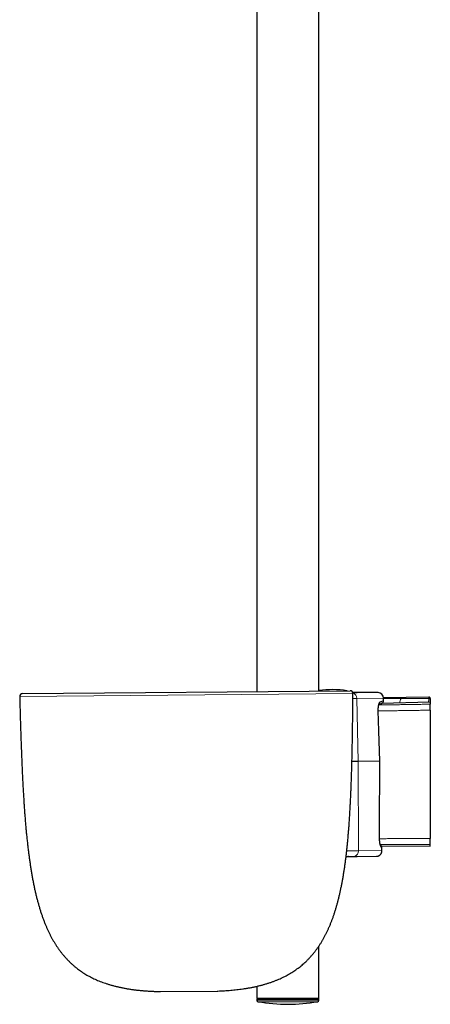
# Model space of a CAD drawing. Header units: millimetres. Extents: x 8 to 1352, y 12 to 1248.
# Tile 17 of 119: x 72 to 217, y 484 to 832. Entities that reach past the tile are written whole.
import ezdxf

# ---------------------------------------------------------------- set-up
doc = ezdxf.new("R2010")
doc.units = ezdxf.units.MM

msp = doc.modelspace()

# ---------------------------------------------------------------- linework, layer by layer
at = {"color": 7, "linetype": 'Continuous', "lineweight": 30}
for p, q in [((155.92, 870.8), (155.92, 594.33)), ((177.82, 594.52), (177.82, 870.8)), ((72.94, 593.61), (188.9, 594.62)), ((193.28, 594.01), (189.84, 593.98)), ((216.75, 592.39), (200.69, 592.11)), ((217.26, 590.53), (199.92, 590.07)), ((200.72, 591.09), (200.7, 592)), ((217.26, 591.89), (217.26, 591.35)), ((217.26, 590.53), (217.26, 589.86)), ((217.26, 587.75), (217.26, 542.32)), ((191.77, 569.62), (189.54, 569.6)), ((199.32, 569.68), (191.77, 569.62)), ((199.32, 569.68), (199.32, 569.68)), ((199.37, 564.88), (199.35, 569.69)), ((217.27, 539.62), (217.27, 540.25)), ((199.91, 539.77), (217.27, 539.62)), ((200.16, 538.05), (200.15, 539.12)), ((187.46, 535.98), (190.36, 536)), ((187.46, 535.96), (191.14, 535.99)), ((188.27, 535.97), (188.06, 535.96)), ((191.35, 535.99), (198.21, 536.05)), ((177.82, 485.7), (177.82, 504.25)), ((121.84, 488.21), (141.84, 488.39)), ((155.92, 490.08), (155.92, 485.7)), ((177.82, 485.7), (155.92, 485.7)), ((155.92, 485.39), (155.93, 485.11)), ((177.81, 485.11), (177.81, 485.39))]:
    msp.add_line(p, q, dxfattribs=at)
at = {"color": 252, "linetype": 'Continuous', "lineweight": 0}
for p, q in [((189.9, 593.61), (71.95, 592.58)), ((189.88, 593.82), (189.94, 593.82)), ((190.9, 593.88), (190.93, 593.88)), ((190.93, 593.88), (198.76, 593.95)), ((216.75, 591.85), (216.75, 592.39)), ((200.7, 592), (191.25, 591.92)), ((191.77, 569.62), (191.25, 591.92)), ((199.96, 590.07), (199.96, 590.09)), ((198.82, 587.49), (199.32, 569.68)), ((191.81, 537.98), (191.77, 569.62)), ((199.33, 564.88), (199.28, 542.29)), ((191.81, 537.98), (187.69, 537.94)), ((200.15, 538.05), (191.81, 537.98)), ((199.98, 539.18), (200.14, 539.12)), ((200.14, 539.12), (200.15, 538.05)), ((190.42, 536.01), (187.47, 535.98)), ((121.81, 488.21), (141.87, 488.39)), ((177.81, 485.39), (155.92, 485.39)), ((155.93, 485.11), (177.81, 485.11)), ((177.4, 484.63), (156.34, 484.63))]:
    msp.add_line(p, q, dxfattribs=at)
at = {"color": 252, "linetype": 'Continuous', "lineweight": 0, "flags": 128}
for points in [[(189.88, 593.83), (189.89, 593.83), (189.94, 593.82)], [(199.32, 569.68), (199.33, 567.28), (199.33, 564.88)], [(200.14, 539.12), (200.15, 539.12), (200.15, 539.12)], [(200.15, 538.05), (200.15, 538.05), (200.16, 538.05)], [(190.36, 536), (190.37, 536), (190.42, 536.01)]]:
    msp.add_lwpolyline(points, dxfattribs=at)
at = {"color": 7, "linetype": 'Continuous', "lineweight": 30, "flags": 128}
for points in [[(199.35, 569.69), (199.05, 580.43), (198.85, 587.49)], [(199.32, 542.29), (199.34, 550.47), (199.37, 564.88)]]:
    msp.add_lwpolyline(points, dxfattribs=at)
at = {"color": 7, "linetype": 'Continuous', "lineweight": 30}
for centre, radius, start, end in [((72.94, 592.61), 1, 90.5, 181.5151), ((182.64, 560), 35, 81.4802, 97.9258), ((188.9, 593.62), 1, 359.4849, 90.5), ((189.31, 593.34), 1, 40.3027, 69.7525), ((194.46, 459.02), 135, 88.1738, 90.5), ((198.7, 591.95), 2, 1.5, 88.1738), ((216.76, 591.89), 0.5, 0, 90.9775), ((199.72, 591.07), 1, 290.8883, 1.4441), ((121.83, 489.21), 1, 268.9614, 270.5), ((141.83, 489.39), 1, 270.5, 272.0386), ((156.22, 485.4), 0.3, 90, 181), ((156.43, 485.12), 0.5, 181, 259.9391), ((166.87, 543.96), 60.26, 259.9391, 280.0609), ((177.31, 485.12), 0.5, 280.0609, 359), ((177.51, 485.4), 0.3, 359, 90)]:
    msp.add_arc(centre, radius, start, end, dxfattribs=at)
at = {"color": 252, "linetype": 'Continuous', "lineweight": 0}
for centre, radius, start, end in [((189.3, 591.98), 1.95, 358.2369, 70.6258), ((198.44, 590.57), 0.989, 312.6088, 2.692), ((208.75, 590.51), 2.26, 144.1442, 186.8061), ((216.76, 591.35), 0.499, 0.1003, 91.0919), ((198.81, 587.85), 0.363, 270.9087, 276.4347), ((199.29, 542.03), 0.264, 83.2205, 90.8428), ((198.99, 539.2), 0.988, 358.7945, 48.7446), ((189.89, 537.86), 1.92, 285.9144, 3.6755)]:
    msp.add_arc(centre, radius, start, end, dxfattribs=at)
at = {"color": 7, "linetype": 'Continuous', "lineweight": 30}
for points, knots in [([(71.95, 592.58), (71.96, 592.17), (71.99, 591.02), (72.04, 589.14), (72.1, 586.95), (72.16, 584.79), (72.22, 582.66), (72.29, 580.58), (72.36, 578.53), (72.42, 576.52), (72.5, 574.51), (72.57, 572.52), (72.65, 570.54), (72.73, 568.58), (72.81, 566.66), (72.9, 564.76), (72.99, 562.89), (73.09, 561.04), (73.19, 559.22), (73.3, 557.43), (73.41, 555.66), (73.52, 553.92), (73.64, 552.2), (73.77, 550.51), (73.9, 548.79), (74.05, 547.04), (74.21, 545.27), (74.38, 543.53), (74.56, 541.82), (74.74, 540.19), (74.92, 538.64), (75.1, 537.16), (75.29, 535.71), (75.49, 534.28), (75.7, 532.88), (75.92, 531.5), (76.15, 530.1), (76.4, 528.68), (76.67, 527.25), (76.95, 525.84), (77.24, 524.47), (77.55, 523.12), (77.87, 521.8), (78.2, 520.51), (78.54, 519.24), (78.9, 518.01), (79.27, 516.8), (79.65, 515.64), (80.05, 514.5), (80.45, 513.4), (80.87, 512.34), (81.28, 511.34), (81.69, 510.39), (82.12, 509.46), (82.56, 508.55), (83.02, 507.67), (83.49, 506.8), (83.97, 505.96), (84.48, 505.13), (85.01, 504.3), (85.56, 503.48), (86.13, 502.69), (86.72, 501.92), (87.32, 501.17), (87.94, 500.45), (88.58, 499.75), (89.24, 499.06), (89.91, 498.41), (90.6, 497.77), (91.32, 497.15), (92.03, 496.57), (92.76, 496.02), (93.48, 495.5), (94.22, 495), (94.98, 494.52), (95.76, 494.05), (96.57, 493.6), (97.39, 493.17), (98.24, 492.76), (99.1, 492.36), (99.98, 491.99), (100.89, 491.63), (101.81, 491.29), (102.77, 490.97), (103.77, 490.65), (104.8, 490.36), (105.86, 490.08), (106.94, 489.82), (108.05, 489.59), (109.17, 489.37), (110.33, 489.17), (111.51, 488.99), (112.71, 488.82), (113.94, 488.68), (115.19, 488.56), (116.44, 488.45), (117.7, 488.37), (118.95, 488.3), (120.22, 488.25), (121.18, 488.22), (121.72, 488.21), (121.81, 488.21)], [0, 0, 0, 0, 0.00931, 0.026115, 0.042709, 0.059094, 0.075272, 0.090958, 0.106446, 0.121736, 0.136828, 0.152027, 0.167022, 0.181815, 0.196407, 0.210798, 0.224991, 0.238986, 0.252783, 0.266385, 0.279793, 0.293007, 0.306029, 0.31886, 0.331501, 0.345189, 0.35865, 0.371888, 0.384903, 0.397698, 0.40914, 0.420404, 0.43149, 0.442402, 0.453139, 0.463706, 0.474103, 0.485346, 0.496389, 0.507236, 0.517889, 0.528352, 0.538629, 0.548722, 0.558637, 0.568377, 0.577947, 0.587185, 0.596267, 0.605199, 0.613986, 0.62195, 0.629799, 0.637539, 0.645175, 0.652711, 0.660153, 0.667507, 0.674777, 0.682312, 0.689769, 0.697156, 0.70448, 0.71175, 0.718974, 0.726159, 0.733315, 0.740449, 0.747571, 0.754689, 0.761812, 0.768542, 0.775291, 0.782067, 0.788879, 0.795733, 0.802722, 0.80977, 0.816883, 0.824069, 0.831335, 0.838687, 0.846133, 0.853678, 0.861696, 0.869838, 0.87811, 0.886519, 0.89507, 0.903771, 0.912626, 0.921642, 0.930824, 0.940177, 0.949706, 0.959416, 0.968741, 0.978235, 0.9879, 0.997742, 1, 1, 1, 1]), ([(141.86, 488.39), (141.92, 488.39), (142.38, 488.4), (143.22, 488.44), (144.38, 488.5), (145.52, 488.58), (146.64, 488.67), (147.73, 488.77), (148.79, 488.88), (149.84, 489.01), (150.93, 489.15), (152.07, 489.33), (153.24, 489.53), (154.39, 489.74), (155.52, 489.98), (156.62, 490.24), (157.7, 490.51), (158.76, 490.81), (159.79, 491.12), (160.79, 491.45), (161.78, 491.8), (162.74, 492.18), (163.66, 492.56), (164.54, 492.95), (165.39, 493.36), (166.22, 493.78), (167.02, 494.22), (167.82, 494.68), (168.59, 495.17), (169.35, 495.67), (170.09, 496.19), (170.82, 496.73), (171.52, 497.29), (172.21, 497.87), (172.88, 498.47), (173.54, 499.1), (174.2, 499.75), (174.84, 500.44), (175.47, 501.16), (176.08, 501.89), (176.67, 502.65), (177.25, 503.43), (177.81, 504.23), (178.35, 505.05), (178.87, 505.9), (179.38, 506.76), (179.87, 507.66), (180.33, 508.55), (180.77, 509.45), (181.19, 510.36), (181.6, 511.28), (181.99, 512.23), (182.38, 513.2), (182.75, 514.2), (183.11, 515.23), (183.46, 516.28), (183.79, 517.35), (184.11, 518.44), (184.42, 519.54), (184.71, 520.66), (185, 521.8), (185.27, 522.97), (185.54, 524.17), (185.79, 525.4), (186.04, 526.65), (186.27, 527.93), (186.5, 529.23), (186.71, 530.56), (186.92, 531.9), (187.11, 533.28), (187.3, 534.67), (187.48, 536.1), (187.65, 537.54), (187.81, 539.01), (187.96, 540.5), (188.11, 542.08), (188.26, 543.72), (188.4, 545.45), (188.53, 547.21), (188.66, 549), (188.77, 550.77), (188.87, 552.5), (188.97, 554.21), (189.05, 555.95), (189.14, 557.7), (189.21, 559.49), (189.28, 561.3), (189.35, 563.08), (189.4, 564.84), (189.46, 566.57), (189.51, 568.32), (189.55, 570.1), (189.59, 571.89), (189.63, 573.71), (189.67, 575.55), (189.7, 577.42), (189.73, 579.3), (189.76, 581.21), (189.79, 583.15), (189.82, 585.06), (189.84, 586.97), (189.86, 588.85), (189.88, 590.76), (189.89, 592.35), (189.9, 593.3), (189.9, 593.61)], [0, 0, 0, 0, 0.001339, 0.010289, 0.019094, 0.027756, 0.036278, 0.044514, 0.052621, 0.060601, 0.068457, 0.077652, 0.086681, 0.095549, 0.104261, 0.112824, 0.121244, 0.129526, 0.137678, 0.145705, 0.153616, 0.161417, 0.169116, 0.176288, 0.183383, 0.190407, 0.197367, 0.204271, 0.211209, 0.218104, 0.224964, 0.231796, 0.238608, 0.245407, 0.252201, 0.258999, 0.266132, 0.273286, 0.280468, 0.287689, 0.294955, 0.302275, 0.309657, 0.317108, 0.324636, 0.332248, 0.33995, 0.34775, 0.355199, 0.362746, 0.370394, 0.37815, 0.386016, 0.394127, 0.402361, 0.410723, 0.419216, 0.427844, 0.436453, 0.445199, 0.454085, 0.463114, 0.472477, 0.481995, 0.49167, 0.501504, 0.511501, 0.521662, 0.531989, 0.542485, 0.553152, 0.563992, 0.575006, 0.586196, 0.597564, 0.609112, 0.622024, 0.635158, 0.648515, 0.662097, 0.675907, 0.688659, 0.701602, 0.714737, 0.728064, 0.741586, 0.755302, 0.769216, 0.782143, 0.795237, 0.808499, 0.821929, 0.835529, 0.849298, 0.863239, 0.877351, 0.891635, 0.906093, 0.920724, 0.93553, 0.949651, 0.963928, 0.978362, 0.992955, 1, 1, 1, 1]), ([(190.59, 593.97), (190.58, 593.97), (190.53, 593.97), (190.41, 593.97), (190.24, 593.98), (190.05, 593.98), (189.91, 593.98), (189.84, 593.98), (189.84, 593.98)], [0, 0, 0, 0, 0.01927, 0.261469, 0.503669, 0.747591, 0.991514, 1, 1, 1, 1]), ([(190.9, 593.88), (190.88, 593.88), (190.81, 593.88), (190.72, 593.87), (190.61, 593.86), (190.51, 593.86), (190.39, 593.85), (190.27, 593.85), (190.15, 593.84), (190.02, 593.84), (189.93, 593.83), (189.88, 593.83), (189.88, 593.83)], [0, 0, 0, 0, 0.073507, 0.223796, 0.331618, 0.446035, 0.558302, 0.668934, 0.778337, 0.886819, 0.994628, 1, 1, 1, 1]), ([(191.22, 593.9), (191.22, 593.9), (191.22, 593.9), (191.22, 593.9), (191.21, 593.9), (191.19, 593.9), (191.17, 593.89), (191.14, 593.89), (191.09, 593.89), (191.04, 593.89), (190.99, 593.88), (190.94, 593.88), (190.9, 593.88), (190.9, 593.88)], [0, 0, 0, 0, 0.0084512, 0.0809768, 0.1643189, 0.2582032, 0.3614725, 0.472364, 0.5889539, 0.7096792, 0.8323188, 0.9583508, 1, 1, 1, 1]), ([(198.85, 587.49), (198.85, 587.52), (198.85, 587.59), (198.85, 587.71), (198.85, 587.85), (198.85, 587.99), (198.85, 588.12), (198.86, 588.25), (198.87, 588.38), (198.87, 588.51), (198.88, 588.64), (198.9, 588.76), (198.91, 588.88), (198.92, 588.99), (198.94, 589.1), (198.95, 589.2), (198.97, 589.3), (198.99, 589.39), (199.01, 589.47), (199.02, 589.55), (199.04, 589.62), (199.06, 589.68), (199.08, 589.74), (199.09, 589.79), (199.11, 589.83), (199.12, 589.86), (199.13, 589.88), (199.14, 589.89), (199.14, 589.9), (199.14, 589.9), (199.14, 589.9)], [0, 0, 0, 0, 0.0232415, 0.0636079, 0.1041191, 0.1443922, 0.1841259, 0.2236572, 0.2635296, 0.303511, 0.3435381, 0.3835158, 0.4233597, 0.4629819, 0.5022893, 0.5411859, 0.5795731, 0.6173514, 0.6544449, 0.6913435, 0.7282353, 0.7646156, 0.8002894, 0.8350599, 0.8687399, 0.9011666, 0.9322176, 0.9587638, 0.9840599, 1, 1, 1, 1]), ([(199.08, 589.76), (199.1, 589.76), (199.16, 589.78), (199.25, 589.82), (199.35, 589.86), (199.45, 589.89), (199.54, 589.93), (199.62, 589.96), (199.69, 589.99), (199.76, 590.01), (199.82, 590.04), (199.88, 590.06), (199.93, 590.08), (199.97, 590.09), (200.01, 590.11), (200.03, 590.12), (200.06, 590.12), (200.07, 590.13), (200.08, 590.13), (200.08, 590.13), (200.08, 590.13)], [0, 0, 0, 0, 0.027131, 0.086121, 0.144925, 0.203491, 0.261768, 0.319725, 0.37813, 0.436887, 0.495586, 0.554238, 0.612855, 0.671448, 0.73003, 0.788612, 0.847202, 0.905802, 0.96437, 1, 1, 1, 1]), ([(217.26, 591.35), (217.26, 591.35), (217.26, 591.34), (217.26, 591.32), (217.26, 591.27), (217.26, 591.21), (217.26, 591.13), (217.26, 591.04), (217.26, 590.94), (217.26, 590.82), (217.26, 590.69), (217.26, 590.59), (217.26, 590.54), (217.26, 590.53)], [0, 0, 0, 0, 0.075227, 0.150453, 0.255608, 0.361086, 0.466236, 0.570078, 0.67424, 0.778075, 0.881351, 0.98495, 1, 1, 1, 1]), ([(217.26, 587.75), (217.26, 587.83), (217.26, 587.99), (217.26, 588.22), (217.26, 588.45), (217.26, 588.67), (217.26, 588.87), (217.26, 589.07), (217.26, 589.24), (217.26, 589.4), (217.26, 589.54), (217.26, 589.66), (217.26, 589.75), (217.26, 589.81), (217.26, 589.84), (217.26, 589.85), (217.26, 589.86)], [0, 0, 0, 0, 0.0753168, 0.1508737, 0.2261903, 0.3015068, 0.3770635, 0.4523803, 0.5277119, 0.6032832, 0.6786157, 0.7540793, 0.8297828, 0.9052474, 0.9526237, 1, 1, 1, 1]), ([(199.35, 569.69), (199.35, 569.69), (199.35, 569.69), (199.33, 569.68), (199.32, 569.68)], [0, 0, 0, 0, 0.349098, 1, 1, 1, 1]), ([(199.67, 539.88), (199.67, 539.88), (199.67, 539.88), (199.66, 539.89), (199.66, 539.9), (199.65, 539.92), (199.63, 539.95), (199.62, 539.99), (199.61, 540.03), (199.59, 540.08), (199.57, 540.14), (199.55, 540.2), (199.53, 540.27), (199.51, 540.35), (199.49, 540.44), (199.47, 540.53), (199.46, 540.63), (199.44, 540.73), (199.42, 540.84), (199.4, 540.95), (199.39, 541.07), (199.37, 541.19), (199.36, 541.32), (199.35, 541.45), (199.34, 541.58), (199.33, 541.71), (199.33, 541.85), (199.32, 541.98), (199.32, 542.12), (199.32, 542.22), (199.32, 542.28), (199.32, 542.29)], [0, 0, 0, 0, 0.0163989, 0.042113, 0.069021, 0.0972003, 0.1266838, 0.1574608, 0.1894807, 0.2226592, 0.2568859, 0.292034, 0.327968, 0.3645517, 0.401606, 0.4393326, 0.4764251, 0.5143719, 0.5530209, 0.5922379, 0.6318842, 0.67182, 0.7119068, 0.7519977, 0.7919372, 0.831616, 0.8708882, 0.9106362, 0.9506174, 0.99078, 1, 1, 1, 1]), ([(200.15, 539.12), (200.15, 539.14), (200.15, 539.19), (200.14, 539.28), (200.13, 539.36), (200.1, 539.44), (200.07, 539.52), (200.04, 539.6), (199.99, 539.67), (199.94, 539.74), (199.89, 539.81), (199.83, 539.87), (199.76, 539.92), (199.69, 539.97), (199.64, 540), (199.61, 540.01), (199.61, 540.01)], [0, 0, 0, 0, 0.064352, 0.141792, 0.220085, 0.297423, 0.3747, 0.452934, 0.53151, 0.608569, 0.685789, 0.763901, 0.842213, 0.918924, 0.995947, 1, 1, 1, 1]), ([(217.26, 541.39), (217.26, 541.45), (217.26, 541.55), (217.26, 541.72), (217.26, 541.89), (217.26, 542.09), (217.26, 542.23), (217.26, 542.32)], [0, 0, 0, 0, 0.181224, 0.363704, 0.550152, 0.73797, 1, 1, 1, 1]), ([(217.27, 540.25), (217.27, 540.25), (217.27, 540.26), (217.27, 540.3), (217.27, 540.37), (217.27, 540.46), (217.27, 540.58), (217.26, 540.72), (217.26, 540.88), (217.26, 541.05), (217.26, 541.22), (217.26, 541.34), (217.26, 541.39)], [0, 0, 0, 0, 0.077685, 0.15537, 0.2659, 0.37678, 0.487309, 0.597651, 0.708344, 0.818685, 0.909343, 1, 1, 1, 1]), ([(198.21, 536.05), (198.25, 536.05), (198.32, 536.06), (198.44, 536.07), (198.56, 536.09), (198.68, 536.11), (198.79, 536.15), (198.9, 536.19), (199.01, 536.23), (199.12, 536.29), (199.22, 536.35), (199.32, 536.41), (199.41, 536.49), (199.51, 536.57), (199.59, 536.65), (199.67, 536.74), (199.75, 536.83), (199.82, 536.93), (199.88, 537.03), (199.94, 537.14), (199.99, 537.25), (200.03, 537.36), (200.07, 537.48), (200.1, 537.59), (200.13, 537.71), (200.14, 537.83), (200.15, 537.94), (200.15, 538.02), (200.15, 538.05)], [0, 0, 0, 0, 0.038081, 0.076761, 0.115473, 0.154235, 0.192752, 0.231114, 0.269601, 0.308198, 0.346884, 0.385633, 0.424413, 0.463189, 0.501939, 0.540668, 0.578855, 0.617386, 0.656191, 0.695193, 0.734306, 0.773415, 0.812426, 0.85126, 0.889543, 0.927998, 0.966749, 1, 1, 1, 1]), ([(190.35, 536), (190.38, 536), (190.45, 536), (190.56, 536), (190.68, 536), (190.8, 536), (190.92, 536), (191.03, 536), (191.14, 535.99), (191.24, 535.99), (191.31, 535.99), (191.34, 535.99)], [0, 0, 0, 0, 0.056948, 0.171463, 0.286165, 0.401212, 0.516767, 0.632995, 0.749993, 0.902879, 1, 1, 1, 1])]:
    msp.add_open_spline(points, degree=3, knots=knots, dxfattribs=at)
at = {"color": 252, "linetype": 'Continuous', "lineweight": 0}
for points, knots in [([(189.94, 593.82), (189.99, 593.82), (190.08, 593.82), (190.21, 593.83), (190.32, 593.83), (190.44, 593.84), (190.54, 593.85), (190.64, 593.85), (190.73, 593.86), (190.83, 593.87), (190.89, 593.88), (190.93, 593.88)], [0, 0, 0, 0, 0.100478, 0.201087, 0.302087, 0.403217, 0.505792, 0.608499, 0.711599, 0.814829, 1, 1, 1, 1]), ([(190.93, 593.88), (190.96, 593.88), (191.03, 593.88), (191.12, 593.89), (191.19, 593.89), (191.25, 593.9), (191.3, 593.9), (191.33, 593.91), (191.35, 593.91), (191.36, 593.92), (191.35, 593.93), (191.33, 593.93), (191.29, 593.94), (191.23, 593.94), (191.16, 593.95), (191.08, 593.95), (190.97, 593.96), (190.85, 593.96), (190.73, 593.97), (190.63, 593.97), (190.59, 593.97)], [0, 0, 0, 0, 0.052391, 0.104858, 0.157918, 0.210977, 0.264356, 0.317734, 0.371723, 0.425796, 0.482811, 0.539923, 0.597801, 0.655679, 0.71397, 0.772262, 0.831348, 0.890543, 0.947524, 1, 1, 1, 1]), ([(189.89, 591.91), (189.97, 591.91), (190.15, 591.91), (190.42, 591.91), (190.71, 591.92), (190.99, 591.92), (191.16, 591.92), (191.25, 591.92)], [0, 0, 0, 0, 0.151368, 0.363429, 0.575684, 0.787939, 1, 1, 1, 1]), ([(199.43, 590.62), (199.41, 590.61), (199.38, 590.59), (199.32, 590.53), (199.26, 590.46), (199.21, 590.36), (199.16, 590.25), (199.11, 590.11), (199.06, 589.96), (199.01, 589.79), (198.97, 589.6), (198.94, 589.4), (198.9, 589.19), (198.87, 588.96), (198.85, 588.72), (198.83, 588.48), (198.82, 588.22), (198.82, 587.97), (198.81, 587.73), (198.82, 587.57), (198.82, 587.49)], [0, 0, 0, 0, 0.056472, 0.113139, 0.169804, 0.226274, 0.282507, 0.338937, 0.395365, 0.451593, 0.507528, 0.563664, 0.619796, 0.675726, 0.731375, 0.787228, 0.843078, 0.898724, 0.949362, 1, 1, 1, 1]), ([(217.26, 589.86), (216.62, 589.85), (215.35, 589.82), (213.45, 589.79), (211.54, 589.76), (209.64, 589.73), (207.75, 589.7), (205.85, 589.68), (203.97, 589.65), (202.08, 589.63), (200.43, 589.61), (199.42, 589.6), (199.04, 589.6)], [0, 0, 0, 0, 0.103861, 0.207733, 0.311604, 0.415465, 0.519544, 0.623624, 0.727277, 0.83093, 0.936164, 1, 1, 1, 1]), ([(199.43, 590.62), (199.48, 590.63), (199.59, 590.67), (199.73, 590.72), (199.86, 590.77), (200, 590.83), (200.15, 590.88), (200.3, 590.94), (200.43, 590.98), (200.52, 591.02), (200.58, 591.04), (200.63, 591.06), (200.67, 591.07), (200.7, 591.09), (200.72, 591.09), (200.72, 591.09), (200.72, 591.09)], [0, 0, 0, 0, 0.060992, 0.121984, 0.183021, 0.244059, 0.335954, 0.427849, 0.519903, 0.611956, 0.673043, 0.734129, 0.795262, 0.856395, 0.950772, 1, 1, 1, 1]), ([(200.7, 591.8), (200.8, 591.81), (201.17, 591.81), (201.84, 591.81), (202.69, 591.82), (203.54, 591.83), (204.38, 591.83), (205.23, 591.83), (206.07, 591.84), (206.63, 591.84), (206.91, 591.84)], [0, 0, 0, 0, 0.044738, 0.180756, 0.316929, 0.453103, 0.589748, 0.726393, 0.863197, 1, 1, 1, 1]), ([(206.91, 591.84), (207.32, 591.84), (208.13, 591.84), (209.36, 591.84), (210.58, 591.84), (211.81, 591.84), (213.04, 591.84), (214.27, 591.85), (215.51, 591.85), (216.34, 591.85), (216.75, 591.85)], [0, 0, 0, 0, 0.124891, 0.249782, 0.374717, 0.499651, 0.624716, 0.749782, 0.874891, 1, 1, 1, 1]), ([(216.68, 590.51), (216.68, 590.53), (216.68, 590.62), (216.68, 590.76), (216.69, 590.95), (216.69, 591.12), (216.7, 591.28), (216.7, 591.43), (216.71, 591.55), (216.72, 591.66), (216.73, 591.74), (216.74, 591.8), (216.74, 591.84), (216.75, 591.85), (216.75, 591.85)], [0, 0, 0, 0, 0.025518, 0.118211, 0.211195, 0.30389, 0.39691, 0.490222, 0.583246, 0.677264, 0.771578, 0.865599, 0.9328, 1, 1, 1, 1]), ([(198.85, 587.48), (199.16, 587.49), (200.11, 587.5), (201.69, 587.52), (203.62, 587.54), (205.54, 587.56), (207.47, 587.59), (209.41, 587.62), (211.36, 587.65), (213.32, 587.68), (215.29, 587.71), (216.6, 587.74), (217.26, 587.75)], [0, 0, 0, 0, 0.050802, 0.155659, 0.260732, 0.365805, 0.470457, 0.57511, 0.681327, 0.787555, 0.893783, 1, 1, 1, 1]), ([(199.37, 564.88), (199.37, 564.88), (199.36, 564.88), (199.35, 564.88), (199.34, 564.88), (199.33, 564.88)], [0, 0, 0, 0, 0.381009, 0.81713, 1, 1, 1, 1]), ([(199.28, 542.29), (199.28, 542.2), (199.29, 542.03), (199.29, 541.77), (199.31, 541.51), (199.33, 541.26), (199.35, 541.02), (199.38, 540.78), (199.42, 540.56), (199.46, 540.35), (199.5, 540.15), (199.55, 539.97), (199.6, 539.8), (199.65, 539.65), (199.7, 539.52), (199.76, 539.41), (199.82, 539.32), (199.87, 539.25), (199.93, 539.2), (199.96, 539.19), (199.98, 539.18)], [0, 0, 0, 0, 0.055523, 0.111252, 0.166982, 0.222506, 0.278226, 0.334148, 0.390074, 0.445797, 0.501877, 0.558157, 0.61444, 0.670524, 0.726944, 0.783562, 0.840182, 0.896605, 0.948303, 1, 1, 1, 1]), ([(217.26, 542.32), (216.62, 542.32), (215.35, 542.32), (213.45, 542.32), (211.56, 542.32), (209.66, 542.32), (207.76, 542.31), (205.88, 542.31), (203.99, 542.3), (202.11, 542.29), (200.55, 542.28), (199.62, 542.27), (199.32, 542.27)], [0, 0, 0, 0, 0.105328, 0.210667, 0.316006, 0.421334, 0.526873, 0.632411, 0.73754, 0.842668, 0.949318, 1, 1, 1, 1]), ([(199.55, 540.2), (199.87, 540.2), (200.8, 540.21), (202.35, 540.21), (204.19, 540.22), (206.04, 540.23), (207.88, 540.24), (209.74, 540.24), (211.61, 540.25), (213.49, 540.25), (215.38, 540.25), (216.64, 540.25), (217.27, 540.25)], [0, 0, 0, 0, 0.054736, 0.159171, 0.263816, 0.368462, 0.472698, 0.576934, 0.682695, 0.788467, 0.894239, 1, 1, 1, 1]), ([(199.61, 540.01), (199.62, 540.01), (199.68, 539.98), (199.78, 539.91), (199.9, 539.79), (200, 539.66), (200.07, 539.51), (200.12, 539.37), (200.14, 539.23), (200.14, 539.16), (200.14, 539.12)], [0, 0, 0, 0, 0.026433, 0.180963, 0.331192, 0.485754, 0.636249, 0.791094, 0.894854, 1, 1, 1, 1]), ([(200.15, 538.05), (200.14, 538), (200.14, 537.89), (200.12, 537.72), (200.09, 537.55), (200.04, 537.39), (199.98, 537.24), (199.9, 537.08), (199.82, 536.94), (199.72, 536.8), (199.61, 536.68), (199.49, 536.56), (199.37, 536.45), (199.23, 536.36), (199.09, 536.27), (198.94, 536.2), (198.78, 536.14), (198.61, 536.1), (198.41, 536.06), (198.28, 536.06), (198.21, 536.05)], [0, 0, 0, 0, 0.0530342, 0.1064366, 0.1610004, 0.2159654, 0.2689994, 0.3224016, 0.3769651, 0.4319299, 0.4849631, 0.5383644, 0.592927, 0.6478908, 0.7009237, 0.7547132, 0.8088869, 0.8638502, 0.9315395, 1, 1, 1, 1]), ([(191.35, 535.99), (191.33, 535.99), (191.28, 535.99), (191.2, 536), (191.12, 536), (191.02, 536), (190.92, 536), (190.8, 536.01), (190.68, 536.01), (190.55, 536.01), (190.46, 536.01), (190.42, 536.01)], [0, 0, 0, 0, 0.110502, 0.22114, 0.332186, 0.443367, 0.556089, 0.668956, 0.782267, 0.895729, 1, 1, 1, 1])]:
    msp.add_open_spline(points, degree=3, knots=knots, dxfattribs=at)

doc.saveas('drawing.dxf')
